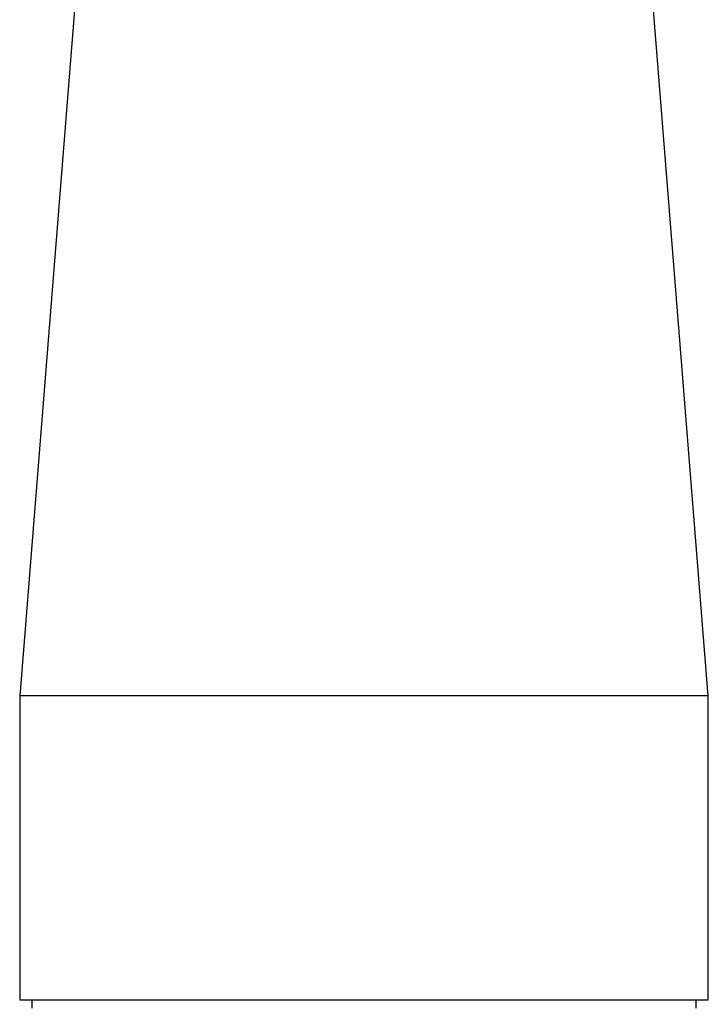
# Model space of a CAD drawing. Extents: x 245 to 831, y 2941 to 3404.
# Tile 7 of 9: x 665 to 708, y 3249 to 3311. Entities that reach past the tile are written whole.
import ezdxf

# ---------------------------------------------------------------- set-up
doc = ezdxf.new("R2010")
doc.units = 0
doc.header["$LTSCALE"] = 5
doc.layers.get('0').update_dxf_attribs({"linetype": 'CONTINUOUS'})

msp = doc.modelspace()

# ---------------------------------------------------------------- linework, layer by layer
at = {"color": 7, "linetype": 'CONTINUOUS'}
for p, q in [((670.444, 3340.062), (664.702, 3268.283)), ((707.702, 3268.283), (701.959, 3340.062)), ((664.702, 3268.283), (664.702, 3249.283)), ((707.702, 3249.283), (707.702, 3268.283)), ((665.452, 3249.283), (665.452, 3248.783)), ((706.952, 3248.783), (706.952, 3249.283))]:
    msp.add_line(p, q, dxfattribs=at)
at = {"color": 7, "linetype": 'CONTINUOUS', "flags": 128}
for points in [[(669.859, 3268.283), (668.206, 3268.283), (666.85, 3268.283), (665.811, 3268.283), (665.106, 3268.283), (664.749, 3268.283), (664.702, 3268.283)], [(707.702, 3268.283), (707.531, 3268.283), (707.009, 3268.283), (706.146, 3268.283), (704.956, 3268.283), (703.458, 3268.283), (701.676, 3268.283), (699.64, 3268.283), (697.384, 3268.283), (694.944, 3268.283), (692.36, 3268.283), (689.676, 3268.283), (686.934, 3268.283), (684.18, 3268.283), (681.46, 3268.283), (678.817, 3268.283), (676.295, 3268.283), (673.937, 3268.283), (671.779, 3268.283), (669.859, 3268.283)], [(669.859, 3249.283), (668.206, 3249.283), (666.85, 3249.283), (665.811, 3249.283), (665.106, 3249.283), (664.749, 3249.283), (664.702, 3249.283)], [(707.702, 3249.283), (707.531, 3249.283), (707.009, 3249.283), (706.146, 3249.283), (704.956, 3249.283), (703.458, 3249.283), (701.676, 3249.283), (699.64, 3249.283), (697.384, 3249.283), (694.944, 3249.283), (692.36, 3249.283), (689.676, 3249.283), (686.934, 3249.283), (684.18, 3249.283), (681.46, 3249.283), (678.817, 3249.283), (676.295, 3249.283), (673.937, 3249.283), (671.779, 3249.283), (669.859, 3249.283)]]:
    msp.add_lwpolyline(points, dxfattribs=at)

doc.saveas('drawing.dxf')
